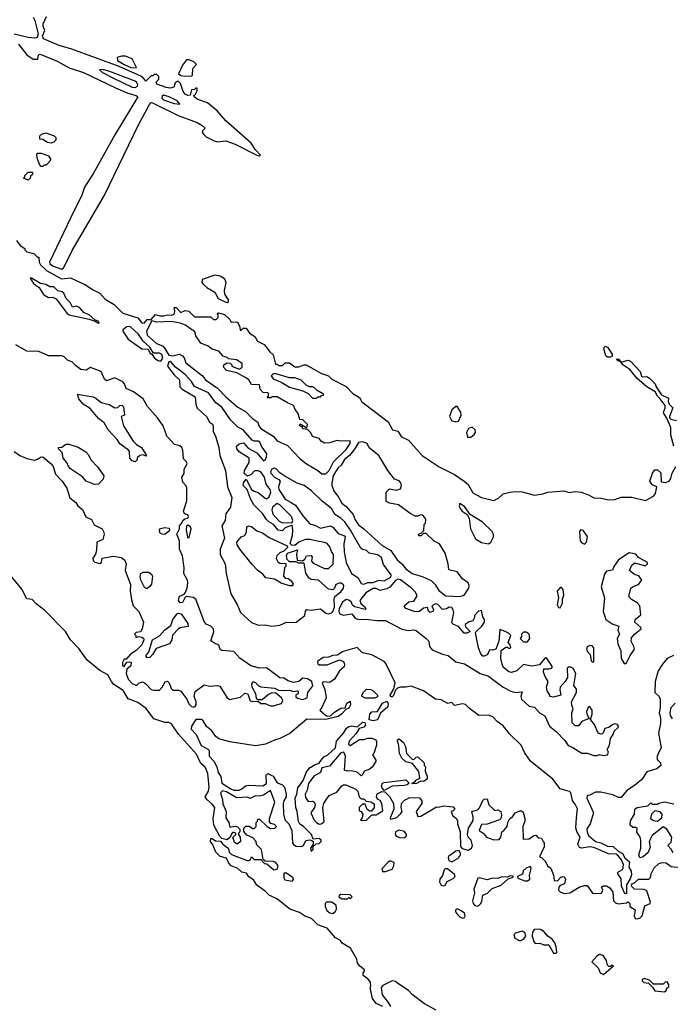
# Model space of a CAD drawing. Extents: x 2386897 to 2565480, y 579156 to 761880.
# Tile 122 of 191: x 2468833 to 2473654, y 688811 to 696085. Entities that reach past the tile are written whole.
import ezdxf

# ---------------------------------------------------------------- set-up
doc = ezdxf.new("R2010")
doc.units = 0

msp = doc.modelspace()

# ---------------------------------------------------------------- linework, layer by layer
at = {"layer": '0CON10XD'}
for points in [[(2468933, 696103), (2468945, 696080), (2468970.7, 695980.7), (2468962, 695955), (2468945, 695949.1), (2468895, 695953.1), (2468792.7, 695977.3)], [(2469145, 694242.8), (2469158.7, 694255), (2469220.3, 694379.7), (2469457.9, 694785), (2469710.5, 695309.5), (2469791.7, 695458.3), (2469805, 695472.5), (2469815, 695470), (2470002.4, 695377.6), (2470144.2, 695325), (2470181.9, 695305), (2470203.8, 695285), (2470183.3, 695265), (2470181.2, 695255), (2470189.5, 695239.5), (2470210.8, 695220.8), (2470269.4, 695189.4), (2470295, 695182), (2470355, 695191.1), (2470425, 695166.8), (2470585, 695084.2), (2470605, 695080), (2470612.5, 695085), (2470574.4, 695124.4), (2470542.1, 695172.1), (2470355, 695338.5), (2470292.2, 695412.2), (2470220.5, 695470.5), (2470150, 695495), (2470122.5, 695515), (2470120, 695525), (2470132.5, 695535), (2470145, 695560), (2470145, 695580), (2470135, 695580), (2470125, 695570), (2470101.7, 695568.3), (2470092.5, 695527.5), (2470075, 695524.5), (2470056.2, 695535), (2470040, 695555), (2470020, 695615), (2470005, 695630), (2469995, 695630), (2469982, 695618), (2469972.5, 695587.5), (2469945, 695578.8), (2469915, 695583.5), (2469845, 695610), (2469840, 695625), (2469860, 695645), (2469860, 695665), (2469845, 695680), (2469825, 695680), (2469818.3, 695671.7), (2469805, 695670), (2469765, 695632.5), (2469751.1, 695651.1), (2469727.5, 695667.5), (2469569, 695739), (2469218.5, 695868.5), (2469125.8, 695895), (2469009.2, 695945), (2469002, 695965), (2469017.5, 696005), (2469006, 696035), (2469006.9, 696055), (2469030, 696110)], [(2468823.5, 695905), (2468884.8, 695824.8), (2468933.3, 695793.3), (2468966.8, 695793.2), (2468972.5, 695825), (2468985, 695830), (2469109.6, 695779.6), (2469198.8, 695728.8), (2469305.5, 695695), (2469540.8, 695580.9), (2469632.1, 695542.1), (2469693.3, 695525), (2469706.7, 695515), (2469535.7, 695235), (2469379.2, 694950.8), (2469312.1, 694847.9), (2469288.5, 694781.5), (2469236.1, 694676.1), (2469052.9, 694295), (2469055, 694283.8), (2469075, 694266.1), (2469145, 694242.8)], [(2469681.2, 695728.8), (2469695, 695732.5), (2469665, 695797.5), (2469615, 695816.2), (2469583.9, 695816.1), (2469552.5, 695805), (2469555, 695783.8), (2469603.7, 695753.7), (2469655, 695733.3), (2469681.2, 695728.8)], [(2470055, 695667.5), (2470105, 695670), (2470110, 695675), (2470112.5, 695725), (2470140, 695755), (2470120, 695775), (2470085, 695790), (2470065, 695788.8), (2470035, 695748.8), (2470006.7, 695685), (2470023.3, 695673.3), (2470055, 695667.5)], [(2469685, 695583.9), (2469703.3, 695595), (2469705.9, 695605), (2469695, 695624.7), (2469685, 695630.2), (2469492, 695705), (2469445, 695717.3), (2469423.3, 695715), (2469444.3, 695695), (2469520, 695655), (2469665, 695585.8), (2469685, 695583.9)], [(2470015, 695462.5), (2469995.7, 695485), (2469938.1, 695515), (2469895, 695528.7), (2469885, 695520), (2469882.2, 695505), (2469895, 695492.9), (2469975, 695465.6), (2470015, 695462.5)], [(2469065, 695172.5), (2469038.3, 695178.3), (2469005, 695200), (2468981.7, 695201.7), (2468981.7, 695228.3), (2468995, 695240), (2469025, 695250), (2469088.3, 695228.3), (2469100, 695215), (2469100, 695195), (2469085, 695180), (2469065, 695172.5)], [(2469005, 695000), (2468991.7, 695001.7), (2468980, 695015), (2468962.5, 695065), (2468960, 695095), (2468965, 695100), (2468991.7, 695098.3), (2469045, 695080), (2469060, 695055), (2469058.3, 695041.7), (2469028.3, 695011.7), (2469015, 695010), (2469005, 695000)], [(2468895, 694900), (2468860, 694915), (2468870, 694925), (2468870, 694935), (2468895, 694960), (2468928.3, 694958.3), (2468928.3, 694941.7), (2468911.7, 694928.3), (2468910, 694915), (2468895, 694900)], [(2468808.8, 694455), (2468836.7, 694416.7), (2468870, 694395), (2468870, 694385), (2468885, 694370), (2468937, 694357), (2468965, 694330), (2468975, 694330), (2468977.8, 694295), (2468987.5, 694275), (2469032.1, 694232.1), (2469141.9, 694171.9), (2469208.4, 694178.4), (2469315, 694130), (2469375, 694089.2), (2469424.3, 694064.3), (2469465, 694021.2), (2469531.2, 693981.2), (2469595, 693916.2), (2469705, 693884), (2469735, 693846.7), (2469753.6, 693843.6), (2469775, 693870), (2469805, 693870), (2469835, 693906.7), (2469867, 693897), (2469895, 693896.7), (2469924.1, 693905.9), (2469955, 693903.3), (2469970.7, 693909.3), (2469977.5, 693915), (2469980, 693935), (2469975, 693960), (2469988.3, 693958.3), (2470023, 693923), (2470055, 693937.5), (2470081.7, 693931.7), (2470125, 693890), (2470245, 693890), (2470265, 693870), (2470285, 693870), (2470300, 693885), (2470300, 693905), (2470291.7, 693918.3), (2470305, 693920), (2470345, 693906.7), (2470385, 693870), (2470395, 693850), (2470435, 693852.5), (2470445, 693847.5), (2470460, 693815), (2470461.7, 693791.7), (2470468.3, 693791.7), (2470482.5, 693807.5), (2470505, 693807.5), (2470530.7, 693770.7), (2470570, 693745), (2470590.7, 693710.7), (2470640, 693685), (2470680.7, 693630.7), (2470705, 693610), (2470721.7, 693541.7), (2470735, 693540), (2470745, 693530), (2470775, 693530), (2470795, 693550), (2470825, 693550), (2470865, 693520), (2470895, 693520), (2470935, 693536.7), (2470950, 693535), (2471061.2, 693471.2), (2471115, 693453.3), (2471138.8, 693428.8), (2471243.8, 693375), (2471294.3, 693324.3), (2471343.3, 693295), (2471361.4, 693261.4), (2471460, 693185), (2471555, 693114.2), (2471585.8, 693055.8), (2471625, 693045.8), (2471654.1, 693004.1), (2471705, 692978.6), (2471806.9, 692866.9), (2471932.4, 692782.4), (2472043.8, 692725), (2472115, 692677.3), (2472145, 692651.9), (2472180.9, 692590.9), (2472245, 692555.8), (2472335.6, 692534.4), (2472370.6, 692549.4), (2472405, 692583.2), (2472452.5, 692595), (2472495, 692600.3), (2472545, 692596.5), (2472635, 692573.1), (2472697.9, 692582.1), (2472735, 692593.9), (2472852.5, 692605), (2472891.7, 692591.7), (2472935, 692600.9), (2472980, 692595), (2473035, 692575.3), (2473075, 692552.2), (2473125, 692551.8), (2473185, 692538.8), (2473228.9, 692541.1), (2473275, 692557.1), (2473355, 692558.6), (2473455, 692533.8), (2473514.3, 692565.7), (2473530, 692585), (2473540, 692635), (2473505, 692650), (2473487.5, 692675), (2473506.7, 692735), (2473525, 692760), (2473545, 692760), (2473567.7, 692737.7), (2473570.7, 692670.7), (2473605, 692666), (2473630, 692675), (2473643.8, 692695), (2473652.5, 692735), (2473678.8, 692785)], [(2469415, 693844.2), (2469420, 693845), (2469417.5, 693855), (2469388.8, 693868.8), (2469346.7, 693905), (2469308.8, 693918.8), (2469275, 693958.8), (2469251.7, 693968.3), (2469222.5, 693962.5), (2469206.7, 693995), (2469176.7, 694025), (2469160, 694065), (2469147.5, 694075), (2469115, 694082.5), (2469085, 694112.5), (2469055, 694112), (2469025, 694128.8), (2468985.9, 694135.9), (2468920, 694175), (2468910, 694175), (2468935, 694137.5), (2468976.1, 694106.1), (2469010, 694055), (2469045, 694034), (2469076, 694036), (2469102, 694022), (2469183.3, 693915), (2469197.5, 693905), (2469345, 693873.3), (2469389.3, 693859.3), (2469415, 693844.2)], [(2470365, 693996.2), (2470375, 694002.5), (2470375.7, 694015), (2470347.6, 694057.6), (2470345.6, 694085), (2470358.8, 694145), (2470348, 694168), (2470315, 694190), (2470275, 694198.8), (2470180, 694165), (2470178, 694145), (2470185.8, 694135), (2470215, 694106.7), (2470273.3, 694073.3), (2470299.2, 694025), (2470355, 693998.6), (2470365, 693996.2)], [(2469875, 693562.5), (2469890, 693585), (2469882, 693612), (2469865, 693621.2), (2469821.2, 693621.2), (2469795, 693666.7), (2469745, 693710), (2469711.2, 693761.2), (2469655, 693813.8), (2469645, 693818.6), (2469625, 693815.5), (2469595.7, 693795), (2469595.7, 693785), (2469635, 693724.2), (2469735, 693654.1), (2469782.3, 693652.3), (2469794.3, 693625), (2469811.7, 693611.7), (2469828.1, 693585), (2469855, 693566.9), (2469875, 693562.5)], [(2471065, 692729.4), (2471095, 692731.1), (2471119.2, 692755), (2471150.7, 692819.3), (2471245, 692911.2), (2471274, 692955), (2471273, 692973), (2471205, 692971.2), (2471175, 692976.2), (2471125, 692960), (2471085, 692957.5), (2471060.7, 692970.7), (2471045, 692992.5), (2470997, 693007), (2470983, 693033), (2470958.3, 693058.3), (2470925, 693062.5), (2470918.3, 693078.3), (2470900, 693085), (2470905, 693100), (2470955, 693070), (2470960, 693095), (2470925, 693130), (2470901.7, 693131.7), (2470890, 693175), (2470867.5, 693205), (2470856.4, 693236.4), (2470810, 693255), (2470735, 693300), (2470695, 693300), (2470687, 693293), (2470661.7, 693291.7), (2470670, 693305), (2470670, 693325), (2470665, 693330), (2470631.7, 693331.7), (2470610, 693355), (2470605, 693387.5), (2470545, 693390), (2470526, 693426), (2470508.3, 693438.3), (2470437, 693477), (2470360, 693495), (2470340, 693515), (2470337.5, 693525), (2470340, 693535), (2470365, 693550), (2470388.3, 693548.3), (2470400, 693535), (2470400, 693525), (2470455, 693502.5), (2470477.5, 693515), (2470476.4, 693546.4), (2470435, 693572.5), (2470375, 693580), (2470365, 693590), (2470335, 693600), (2470305, 693637.5), (2470255, 693652.5), (2470225, 693672.5), (2470170, 693695), (2470135, 693750), (2470130, 693775), (2470119.3, 693789.3), (2470103.9, 693793.9), (2470057.7, 693827.7), (2470017.5, 693842.5), (2469955, 693856.2), (2469845, 693850.8), (2469808.3, 693861.7), (2469770, 693785), (2469775.8, 693755.8), (2469843.1, 693693.1), (2469887.5, 693675), (2469905, 693657.5), (2469935, 693606.7), (2469965, 693601.2), (2470013.6, 693613.6), (2470035, 693603.3), (2470047.7, 693587.7), (2470060.3, 693550.3), (2470184.2, 693454.2), (2470206, 693425), (2470293.3, 693363.3), (2470357.4, 693297.4), (2470443.8, 693223.8), (2470501.3, 693191.3), (2470555, 693136), (2470591.7, 693111.7), (2470600, 693085), (2470615, 693066), (2470705, 693009.2), (2470735, 692973.1), (2470810.4, 692940.4), (2470905, 692840), (2470952.5, 692805), (2471035.3, 692755.3), (2471065, 692729.4)], [(2468792.5, 692895), (2468835, 692866.2), (2468885, 692843.3), (2468945, 692832.5), (2468965, 692837.5), (2468986.1, 692853.9), (2469005, 692856.7), (2469065, 692803.3), (2469080, 692785), (2469097.7, 692727.7), (2469146.7, 692675), (2469180, 692625), (2469203.9, 692553.9), (2469248.3, 692518.3), (2469263.6, 692493.6), (2469296.4, 692466.4), (2469322.3, 692412.3), (2469363, 692393), (2469383.6, 692353.6), (2469443, 692323), (2469452.5, 692305), (2469456.7, 692285), (2469446.7, 692245), (2469403.3, 692225), (2469400, 692165), (2469392.5, 692137.5), (2469373, 692107), (2469375, 692090), (2469388.3, 692078.3), (2469425, 692067.5), (2469436.7, 692075), (2469443, 692107), (2469525, 692123.3), (2469581.7, 692111.7), (2469606.1, 692096.1), (2469620, 692065), (2469611.2, 692015), (2469651.7, 691911.7), (2469650, 691865), (2469658.3, 691798.3), (2469670, 691755), (2469712.3, 691712.3), (2469746.7, 691635), (2469736.7, 691585), (2469726.1, 691563.9), (2469693, 691557), (2469680, 691545), (2469690, 691535), (2469691.7, 691521.7), (2469712.5, 691527.5), (2469735, 691522.5), (2469746.4, 691516.4), (2469750, 691505), (2469735, 691466.7), (2469693.3, 691425), (2469650.7, 691399.3), (2469618.3, 691361.7), (2469605, 691360), (2469593.6, 691336.4), (2469593, 691313), (2469605, 691307.5), (2469625, 691340), (2469645, 691342.5), (2469656.2, 691336.2), (2469655, 691312.5), (2469623.8, 691286.2), (2469619.2, 691255), (2469633.1, 691213.1), (2469665, 691181.2), (2469695, 691167.5), (2469715, 691187.5), (2469743, 691193), (2469765, 691180), (2469805, 691138), (2469825, 691131.2), (2469865, 691132.5), (2469886.1, 691153.9), (2469907, 691193), (2469925, 691197.5), (2469937, 691187), (2469952.5, 691145), (2469965, 691132.5), (2470005, 691132.5), (2470022.5, 691125), (2470067.5, 691065), (2470081.7, 691031.7), (2470101.7, 691011.7), (2470115, 691007.5), (2470128.8, 691011.2), (2470137.5, 691025), (2470137.5, 691045), (2470122.5, 691085), (2470128.3, 691121.7), (2470195, 691172.5), (2470235, 691162.5), (2470295, 691166.2), (2470310.7, 691160.7), (2470366.4, 691076.4), (2470383.6, 691063.6), (2470465, 691080), (2470495, 691110), (2470517.5, 691105), (2470535, 691053.3), (2470555, 691047.5), (2470595, 691050), (2470613, 691033), (2470645, 691032.5), (2470685, 691016.7), (2470705, 691016.2), (2470765.9, 691034.1), (2470777.5, 691055), (2470767.5, 691075), (2470725, 691110), (2470695, 691112.5), (2470670.7, 691099.3), (2470625, 691060), (2470591.7, 691061.7), (2470583, 691073), (2470577.5, 691105), (2470550, 691155), (2470546.7, 691175), (2470554.2, 691195.8), (2470575, 691188.8), (2470595, 691166.7), (2470615, 691156.7), (2470715, 691146.7), (2470745, 691132.5), (2470785, 691128.8), (2470825, 691133.3), (2470855, 691122.5), (2470885, 691127.5), (2470890, 691125), (2470890, 691105), (2470871.7, 691098.3), (2470871.7, 691081.7), (2470885, 691072.5), (2470925, 691062.5), (2470957.5, 691075), (2470962.5, 691115), (2470997.5, 691165), (2470990, 691195), (2470960, 691215), (2470925, 691220), (2470893.9, 691196.1), (2470855, 691188.8), (2470815, 691202), (2470785, 691221.2), (2470755, 691223.3), (2470655, 691296.2), (2470605, 691295.5), (2470540.9, 691310.9), (2470458.3, 691368.3), (2470415, 691417.3), (2470325, 691424), (2470315, 691433.8), (2470304.4, 691465), (2470267, 691483), (2470245.7, 691495.7), (2470268.1, 691561.9), (2470264, 691585), (2470245, 691604.1), (2470210.8, 691620.8), (2470195, 691638.6), (2470135, 691804.6), (2470115, 691815.8), (2470065.6, 691824.4), (2470055, 691820), (2470035, 691778.6), (2470017.6, 691777.6), (2470005.6, 691795), (2470014, 691826), (2470048.6, 691841.4), (2470055, 691850), (2470069.5, 691885), (2470075.5, 691925), (2470071.4, 691945), (2470045.8, 691995), (2470047.1, 692035), (2470035.6, 692125), (2470014.2, 692175), (2470013.3, 692235), (2469993.3, 692285), (2470012.5, 692325), (2470013, 692347), (2470030, 692365), (2470037.5, 692385), (2470053, 692397), (2470075, 692402.5), (2470080, 692415), (2470075, 692426.7), (2470050, 692435), (2470042.5, 692455), (2470068.3, 692531.7), (2470066.7, 692626.7), (2470060, 692645), (2470038.3, 692668.3), (2470030, 692705), (2470047, 692733), (2470047.5, 692765), (2470071.2, 692805), (2470065, 692820), (2470042.1, 692842.1), (2470039.2, 692905), (2470029.5, 692925), (2470016, 692936), (2469975.9, 692945.9), (2469919.5, 693009.5), (2469893.3, 693085), (2469851.2, 693145), (2469778, 693228), (2469745.4, 693285), (2469674.5, 693335), (2469619.7, 693359.7), (2469608.1, 693395), (2469595, 693409.6), (2469535, 693438.6), (2469475, 693417.9), (2469460.3, 693430.3), (2469435, 693487.1), (2469355, 693515.6), (2469325, 693496.7), (2469285, 693500), (2469245, 693530.6), (2469224.3, 693555), (2469185, 693568.9), (2469161.2, 693595), (2469145, 693603.1), (2469045, 693601.9), (2468974.2, 693634.2), (2468885, 693637.1), (2468805, 693683)], [(2473175, 693591.2), (2473161.7, 693601.7), (2473146.7, 693655), (2473155, 693672.5), (2473175.9, 693665.9), (2473210, 693615), (2473210, 693600), (2473195, 693593.3), (2473175, 693591.2)], [(2470695, 691605.5), (2470755, 691612.5), (2470798.3, 691631.7), (2470875, 691634), (2470940, 691685), (2470943.3, 691716.7), (2470955, 691727.5), (2470985, 691722.5), (2471055, 691732.5), (2471095, 691700), (2471115, 691695.6), (2471135, 691702.9), (2471146, 691714), (2471158.2, 691745), (2471155.5, 691805), (2471160.8, 691825), (2471205, 691858.8), (2471223.8, 691885), (2471227.5, 691905), (2471223, 691913), (2471211.7, 691921.7), (2471195, 691922.5), (2471167, 691913), (2471157.5, 691885), (2471145, 691872.5), (2471115, 691877.5), (2471040, 691945), (2470985, 691950), (2470970, 691960), (2470947.7, 691997.7), (2470935, 692070), (2470895, 692070), (2470875, 692080), (2470825, 692080), (2470807.5, 692097.5), (2470803.3, 692126.7), (2470810, 692145), (2470885, 692170), (2470877.5, 692135), (2470881.7, 692091.7), (2470921.7, 692088.3), (2470939.3, 692100.7), (2470952.5, 692125), (2470985, 692126), (2470993.3, 692115), (2470989.2, 692085), (2471000.2, 692070.2), (2471085, 692030), (2471115, 692030), (2471147.3, 692062.7), (2471151.2, 692135), (2471136.1, 692156.1), (2471125, 692190), (2471103.8, 692215), (2471084.3, 692224.3), (2471031.7, 692231.7), (2470975, 692244.4), (2470945, 692244.3), (2470894.1, 692225.9), (2470865, 692200), (2470843, 692203), (2470830, 692215), (2470848, 692275), (2470851.2, 692315), (2470845, 692350), (2470795, 692332.5), (2470771.7, 692308.3), (2470743, 692313), (2470707.5, 692355), (2470672.5, 692375), (2470655, 692392.5), (2470627.7, 692437.7), (2470562.1, 692502.1), (2470538, 692545), (2470514.2, 692614.2), (2470483.8, 692645), (2470486.7, 692665), (2470505, 692690), (2470546, 692615), (2470565, 692602), (2470593.6, 692593.6), (2470645, 692550), (2470655, 692546.7), (2470675, 692561.2), (2470688.1, 692595), (2470684.2, 692615), (2470654, 692655), (2470642, 692705), (2470615, 692744.2), (2470595, 692751.9), (2470568.3, 692751.7), (2470543.6, 692726.4), (2470515, 692712.5), (2470492.3, 692732.3), (2470494, 692755), (2470528.8, 692815), (2470527.1, 692845), (2470453.9, 692893.9), (2470438, 692915), (2470433.3, 692935), (2470455, 692952), (2470485, 692958.8), (2470520.3, 692920.3), (2470584.3, 692884.3), (2470635, 692827.5), (2470645, 692832.5), (2470656.7, 692855), (2470659.3, 692879.3), (2470620, 692935), (2470607.5, 692965), (2470595, 692972.5), (2470565, 692972), (2470550, 692980), (2470483.8, 693055), (2470445.5, 693075.5), (2470389.4, 693129.4), (2470325, 693222), (2470281.2, 693255), (2470227.6, 693327.6), (2470125, 693376.7), (2470102.3, 693412.3), (2470054.5, 693464.5), (2469985, 693518), (2469955, 693553.8), (2469945, 693560), (2469935, 693556.7), (2469925.8, 693525), (2469975, 693461.1), (2470014.6, 693425), (2470015, 693372.2), (2470032.5, 693355), (2470128.2, 693298.2), (2470134.8, 693245), (2470145, 693216.5), (2470212.2, 693155), (2470235, 693113.2), (2470257.2, 693097.2), (2470262.4, 693085), (2470260.9, 693045), (2470282.4, 693002.4), (2470303.5, 692925), (2470311.5, 692865), (2470353, 692755), (2470366.9, 692635), (2470400.3, 692555), (2470390.8, 692485), (2470356.6, 692435), (2470351.2, 692385), (2470325.2, 692345), (2470346.5, 692255), (2470315, 692172.9), (2470313.5, 692135), (2470350.8, 692065), (2470358.2, 691995), (2470392.4, 691845), (2470439.2, 691765), (2470465, 691705.5), (2470545, 691632.8), (2470597.8, 691612.2), (2470645, 691614.5), (2470695, 691605.5)], [(2473664.4, 692935), (2473643.8, 693016.2), (2473643, 693073), (2473612.5, 693142.5), (2473590, 693175), (2473587.5, 693185), (2473601.2, 693215), (2473600, 693235), (2473564.2, 693284.2), (2473544.2, 693304.2), (2473527.3, 693337.3), (2473464.2, 693374.2), (2473395, 693433.8), (2473340, 693500), (2473287.5, 693535), (2473270, 693560), (2473255, 693563.3), (2473242.5, 693575), (2473245, 693580), (2473255, 693577.5), (2473270, 693560), (2473285, 693557.5), (2473325, 693570), (2473345, 693563.3), (2473416.1, 693486.1), (2473425, 693452.5), (2473435, 693446.7), (2473465, 693450), (2473485, 693436.7), (2473527.5, 693395), (2473533.9, 693373.9), (2473574, 693314), (2473625, 693290), (2473622.5, 693265), (2473630, 693245), (2473657.5, 693217.5), (2473632.5, 693155), (2473633.3, 693143.3), (2473643.6, 693133.6), (2473685, 693123.3)], [(2471025, 693290), (2471035, 693300), (2471055, 693300), (2471061.7, 693308.3), (2471078.3, 693311.7), (2471078.3, 693318.3), (2471030, 693345), (2471010, 693365), (2470995, 693372.5), (2470973, 693373), (2470950, 693385), (2470911.7, 693421.7), (2470865, 693440), (2470825, 693440), (2470725, 693470), (2470705, 693470), (2470690, 693455), (2470705, 693432.5), (2470765, 693407.5), (2470825, 693370), (2470925, 693342.5), (2470963, 693323), (2470995, 693290), (2471025, 693290)], [(2469685, 692820), (2469665, 692827.5), (2469647.5, 692845), (2469643.3, 692895), (2469636.7, 692905), (2469573.1, 692953.1), (2469552, 692985), (2469485.6, 693055.6), (2469457.6, 693107.6), (2469415, 693138), (2469352.9, 693212.9), (2469300.8, 693245), (2469268.8, 693285), (2469260, 693320), (2469375, 693298), (2469395, 693289.2), (2469435, 693256.9), (2469495, 693242.5), (2469535, 693217.5), (2469558.8, 693221.2), (2469575, 693237.5), (2469590, 693235), (2469600, 693225), (2469606.4, 693163.6), (2469582.5, 693155), (2469600, 693085), (2469670.9, 692970.9), (2469695, 692946), (2469733.3, 692925), (2469770, 692865), (2469765, 692860), (2469745, 692870), (2469720, 692865), (2469701.7, 692848.3), (2469700, 692835), (2469685, 692820)], [(2472055, 693114), (2472075, 693120), (2472094, 693165), (2472091.2, 693185), (2472065, 693226.7), (2472055, 693226.7), (2472025, 693202.5), (2472008, 693155), (2472023.3, 693125), (2472055, 693114)], [(2472165, 693001.1), (2472190.1, 693019.9), (2472198.9, 693035), (2472196.5, 693055), (2472175, 693074.6), (2472149.2, 693065), (2472133.1, 693035), (2472141.5, 693001.5), (2472165, 693001.1)], [(2469385, 692652), (2469325, 692676.7), (2469297.3, 692707.3), (2469208.3, 692768.3), (2469193.9, 692783.9), (2469180, 692815), (2469153.3, 692845), (2469147, 692887), (2469120, 692915), (2469120, 692925), (2469145, 692927.5), (2469175, 692950), (2469195, 692950), (2469265, 692926.7), (2469321.7, 692891.7), (2469340.5, 692870.5), (2469358.8, 692835), (2469409.1, 692779.1), (2469454, 692715), (2469448.8, 692691.2), (2469415, 692653.8), (2469385, 692652)], [(2472085, 691823.8), (2472115, 691833.8), (2472150, 691885), (2472153.3, 691905), (2472146.1, 691926.1), (2472105, 691953.8), (2472065, 692006.7), (2472001.7, 692021.7), (2471997.5, 692065), (2471976.7, 692145), (2471935, 692212.5), (2471893.9, 692233.9), (2471835, 692290), (2471815, 692290), (2471798.3, 692271.7), (2471781.7, 692271.7), (2471780, 692285), (2471798.3, 692291.7), (2471818.3, 692311.7), (2471820, 692355), (2471830, 692365), (2471832.5, 692395), (2471810, 692425), (2471795, 692427.5), (2471775, 692417.5), (2471755, 692417.5), (2471716.4, 692436.4), (2471630.7, 692500.7), (2471563.9, 692513.9), (2471540, 692525), (2471540, 692595), (2471565, 692620), (2471615, 692610), (2471645, 692620), (2471652.5, 692645), (2471647.5, 692665), (2471635, 692677.5), (2471600.7, 692690.7), (2471552.5, 692755), (2471486.7, 692865), (2471413.4, 692923.4), (2471400, 692955), (2471365, 692968), (2471335, 692961.2), (2471306.5, 692913.5), (2471268, 692865), (2471232.6, 692837.4), (2471207.1, 692795), (2471184.5, 692775.5), (2471165, 692744.2), (2471148.5, 692715), (2471137.8, 692665), (2471138.6, 692645), (2471152.9, 692605), (2471188.7, 692558.7), (2471213.2, 692513.2), (2471245, 692488.8), (2471295, 692428.8), (2471310.5, 692390.5), (2471335, 692352.5), (2471376.2, 692325), (2471510.7, 692200.7), (2471575, 692163.3), (2471620, 692095), (2471655.8, 692065), (2471685, 692028), (2471731.2, 691995), (2471805, 691972.9), (2471873.2, 691943.2), (2471902.4, 691912.4), (2471929.1, 691869.1), (2471979.8, 691829.8), (2472085, 691823.8)], [(2471375, 691914.3), (2471405, 691928), (2471445, 691928), (2471485, 691943.8), (2471525, 691938.8), (2471573.6, 691966.4), (2471576.2, 691985), (2471520, 692060), (2471505, 692113.3), (2471475, 692132.5), (2471415, 692143.3), (2471395, 692163.8), (2471365, 692172), (2471352.4, 692182.4), (2471277.1, 692315), (2471234, 692375), (2471205, 692402.9), (2471160.6, 692430.6), (2471135.3, 692475.3), (2471067.9, 692527.9), (2470987.5, 692605), (2470933.8, 692645), (2470881.8, 692661.8), (2470792.5, 692712.5), (2470755, 692737.5), (2470725, 692769.4), (2470715, 692773.1), (2470694.4, 692765), (2470685.7, 692745), (2470689.2, 692735), (2470715, 692706.2), (2470747.3, 692687.3), (2470756.2, 692675), (2470744.4, 692635), (2470746.7, 692615), (2470794, 692544), (2470838.5, 692518.5), (2470870, 692500), (2470925, 692420), (2470975, 692360), (2471018.8, 692348.8), (2471055, 692330), (2471127, 692347), (2471145.5, 692335.5), (2471185, 692290), (2471233, 692273), (2471237.5, 692265), (2471227.8, 692212.2), (2471229.1, 692155), (2471244.3, 692075), (2471284.3, 691995), (2471330, 691965), (2471355, 691920), (2471375, 691914.3)], [(2470775, 692368), (2470845, 692370), (2470851.2, 692385), (2470840, 692415), (2470755, 692501.4), (2470735, 692510), (2470700, 692485), (2470696, 692465), (2470702.3, 692432.3), (2470749.7, 692379.7), (2470775, 692368)], [(2472295, 692213.8), (2472313.3, 692225), (2472333.3, 692265), (2472332.5, 692285), (2472323.6, 692303.6), (2472248.8, 692375), (2472160.7, 692430.7), (2472119.5, 692489.5), (2472085, 692510), (2472080, 692495), (2472086.7, 692475), (2472102.5, 692455), (2472139.3, 692429.3), (2472153.3, 692403.3), (2472162.5, 692325), (2472199.7, 692249.7), (2472245, 692222), (2472295, 692213.8)], [(2470075, 692257.5), (2470085, 692260), (2470099.5, 692325), (2470095, 692338.8), (2470075, 692350), (2470066.2, 692343.8), (2470062, 692315), (2470072.3, 692262.3), (2470075, 692257.5)], [(2469905, 692282), (2469886.1, 692283.9), (2469868.8, 692295), (2469865, 692317.5), (2469874.1, 692325.9), (2469903.9, 692333.9), (2469938, 692328), (2469940, 692315), (2469933.3, 692305), (2469905, 692282)], [(2470845, 691903.3), (2470825, 691903.3), (2470765, 691923.3), (2470715, 691952.5), (2470651.7, 691961.7), (2470629.7, 691989.7), (2470589.7, 692019.7), (2470550.7, 692060.7), (2470459.2, 692175), (2470440, 692205), (2470437.5, 692225), (2470470, 692265), (2470496.2, 692273.8), (2470507.1, 692302.9), (2470510, 692340), (2470525, 692346), (2470545, 692341.2), (2470585, 692308.8), (2470627.5, 692295), (2470675, 692258.8), (2470808.3, 692198.3), (2470810, 692185), (2470785, 692160), (2470753.6, 692146.4), (2470732.5, 692125), (2470727.5, 692105), (2470740.7, 692080.7), (2470755, 692070), (2470798.3, 692068.3), (2470800, 692045), (2470790, 692035), (2470782.5, 691975), (2470795, 691960), (2470817, 691957), (2470839.3, 691939.3), (2470852.5, 691915), (2470845, 691903.3)], [(2473005, 692210), (2473020, 692225), (2473026.4, 692266.4), (2472995, 692312.5), (2472975, 692317.5), (2472967.5, 692305), (2472973.3, 692235), (2472985, 692220), (2473005, 692210)], [(2469016.7, 691723.3), (2468955, 691768.8), (2468925, 691801.2), (2468885, 691807.5), (2468848.5, 691878.5), (2468613.1, 692165)], [(2473305, 691327.5), (2473315, 691332.9), (2473341.9, 691388.1), (2473373.5, 691435), (2473370, 691455), (2473349.5, 691495), (2473351.3, 691518.7), (2473373.4, 691546.6), (2473423.8, 691585), (2473420, 691595), (2473377.5, 691635), (2473380, 691655), (2473421.7, 691688.3), (2473413.3, 691755), (2473395, 691776.7), (2473351.2, 691801.2), (2473332.5, 691825), (2473346.2, 691885), (2473365, 691898.8), (2473405, 691912.5), (2473427.5, 691945), (2473405.8, 691975.8), (2473375, 691986.7), (2473337.5, 692015), (2473353.8, 692055), (2473375, 692073.3), (2473455, 692050), (2473470, 692065), (2473470, 692075), (2473405, 692113.3), (2473385, 692136.7), (2473335, 692146), (2473256.2, 692095), (2473222, 692045), (2473211.7, 692018.3), (2473168.3, 692011.7), (2473151.7, 691988.3), (2473129.2, 691895), (2473152.5, 691815), (2473143.9, 691713.9), (2473162.5, 691655), (2473215, 691618.8), (2473257.5, 691605), (2473250, 691575), (2473263.3, 691545), (2473246, 691515), (2473250.6, 691475), (2473272.8, 691422.8), (2473275.6, 691365), (2473295, 691333.8), (2473305, 691327.5)], [(2469775, 691883.3), (2469763.9, 691883.9), (2469752.5, 691895), (2469727.5, 691945), (2469722.5, 691975), (2469727.5, 691995), (2469745, 692003.3), (2469785, 692003.3), (2469805, 691992.5), (2469813.3, 691975), (2469806.2, 691915), (2469795, 691897.5), (2469775, 691883.3)], [(2473075, 690648.6), (2473099.4, 690650.6), (2473115, 690656.2), (2473145, 690649.2), (2473175, 690654), (2473183, 690673), (2473172.5, 690695), (2473190, 690725), (2473196.7, 690775), (2473216.1, 690803.9), (2473225, 690830), (2473255, 690860), (2473250, 690875), (2473235, 690882.5), (2473215, 690877.5), (2473183.6, 690856.4), (2473155, 690850), (2473145, 690820), (2473135, 690810), (2473125, 690806.7), (2473105, 690813.3), (2473078.3, 690878.3), (2473050, 690915), (2473062.5, 690955), (2473062.5, 690985), (2473045, 691010), (2473035, 691010), (2473020, 690975), (2473022.5, 690955), (2473038.3, 690921.7), (2472985, 690900), (2472961.7, 690868.3), (2472935, 690867.5), (2472915, 690890), (2472912.5, 690965), (2472920, 690995), (2472910.7, 691020.7), (2472910, 691045), (2472946.7, 691115), (2472945, 691140), (2472927, 691167), (2472940, 691255), (2472921.7, 691291.7), (2472905, 691303.3), (2472885, 691302.5), (2472877.5, 691295), (2472880, 691225), (2472863.3, 691195), (2472826.2, 691155), (2472823.3, 691135), (2472830, 691095), (2472775, 691080), (2472750, 691085), (2472750, 691095), (2472728.3, 691128.3), (2472723.3, 691155), (2472737.5, 691195), (2472713.3, 691233.3), (2472702.5, 691265), (2472705, 691290), (2472745, 691290), (2472760, 691295), (2472767.5, 691305), (2472725, 691370), (2472711.7, 691368.3), (2472671.7, 691318.3), (2472615, 691310), (2472555, 691322.5), (2472505.9, 691274.1), (2472465, 691263.8), (2472445, 691266.7), (2472405, 691302.5), (2472396.7, 691325), (2472386.7, 691365), (2472390, 691425), (2472425, 691450), (2472435, 691450), (2472445, 691440), (2472460, 691445), (2472457, 691467), (2472440, 691485), (2472460, 691535), (2472443, 691553), (2472420, 691565), (2472380, 691580), (2472373.3, 691495), (2472350, 691435), (2472325, 691427.5), (2472305, 691430), (2472286.4, 691393.6), (2472265, 691382.5), (2472255, 691383.3), (2472240.3, 691400.3), (2472222.5, 691445), (2472200, 691555), (2472203.6, 691566.4), (2472247.5, 691605), (2472267.5, 691635), (2472267.5, 691655), (2472253, 691673), (2472245, 691720), (2472222.5, 691715), (2472192.5, 691685), (2472191.7, 691668.3), (2472180, 691645), (2472153, 691637), (2472123.6, 691616.4), (2472125, 691600), (2472160, 691565), (2472135, 691552.5), (2472115, 691552.5), (2472075, 691602.5), (2472036.4, 691616.4), (2472025, 691630), (2472038.8, 691705), (2472035.8, 691725.8), (2472025, 691743.3), (2472005, 691746.2), (2471985, 691733.3), (2471955, 691727.5), (2471922.5, 691765), (2471905, 691770), (2471877.5, 691755), (2471888.8, 691725), (2471886.7, 691715), (2471865, 691706.2), (2471853.3, 691715), (2471845, 691742.5), (2471815, 691738.8), (2471785, 691712.5), (2471755, 691710), (2471686.4, 691736.4), (2471673.3, 691755), (2471706.4, 691783.6), (2471745, 691790), (2471766.2, 691825), (2471766.2, 691835), (2471756.7, 691855), (2471727.5, 691885), (2471645, 691947.5), (2471625, 691952), (2471608.8, 691941.2), (2471567.4, 691892.6), (2471545, 691880.8), (2471495, 691867.5), (2471465, 691884), (2471445, 691884.3), (2471389.9, 691850.1), (2471345.5, 691795), (2471353, 691773), (2471383.8, 691745), (2471388.8, 691735), (2471385, 691727.5), (2471307.6, 691747.6), (2471291.3, 691761.3), (2471282, 691785), (2471265, 691797.8), (2471245, 691801.9), (2471217.8, 691782.2), (2471193.3, 691735), (2471190.5, 691715), (2471196.2, 691696.2), (2471225, 691686.8), (2471287.1, 691697.1), (2471312, 691665), (2471335, 691654.8), (2471387.7, 691657.7), (2471474.3, 691645.7), (2471535, 691646.7), (2471655, 691581.9), (2471705, 691574.1), (2471745, 691578.5), (2471762.5, 691572.5), (2471834.4, 691514.4), (2471854, 691495), (2471860.9, 691455), (2471880.5, 691430.5), (2471955, 691398.7), (2471998.3, 691388.3), (2472055, 691340.5), (2472117.4, 691327.4), (2472235, 691255.7), (2472296.1, 691236.1), (2472405.4, 691155), (2472461.5, 691125), (2472495, 691114.2), (2472545, 691120), (2472534.2, 691085.8), (2472538.4, 691065), (2472595, 691012.9), (2472635, 691006.9), (2472673.3, 690965), (2472712.3, 690942.3), (2472745.6, 690865), (2472795, 690825.7), (2472860.3, 690760.2), (2472883.7, 690723.7), (2472919.6, 690709.6), (2472985, 690665.5), (2473025.6, 690665.6), (2473075, 690648.6)], [(2472825, 691740), (2472842.5, 691775), (2472842.5, 691805), (2472851.2, 691835), (2472846.4, 691876.4), (2472835, 691890), (2472825, 691890), (2472803, 691863), (2472812.5, 691815), (2472803.6, 691763.6), (2472813.6, 691743.6), (2472825, 691740)], [(2471516.1, 688796.1), (2471467, 688817), (2471440, 688855), (2471422.5, 688935), (2471427.5, 688945), (2471423.8, 688975), (2471405, 689000), (2471370, 689025), (2471370, 689045), (2471380, 689055), (2471380, 689065), (2471345, 689092.5), (2471327.5, 689115), (2471322.5, 689145), (2471277.5, 689225), (2471215, 689262.5), (2471203, 689283), (2471165, 689303.3), (2471105, 689374.2), (2471035, 689397.5), (2470991.7, 689441.7), (2470975, 689449.2), (2470945, 689460.8), (2470900.3, 689490.3), (2470827.5, 689515), (2470738.3, 689588.3), (2470675, 689616.7), (2470646.8, 689646.8), (2470585, 689692), (2470561.2, 689731.2), (2470525, 689754.3), (2470509.1, 689779.1), (2470475, 689788.6), (2470444.2, 689814.2), (2470396.2, 689835), (2470378, 689855), (2470360, 689890), (2470315, 689904.2), (2470281.2, 689935), (2470260.7, 689990.7), (2470243.3, 690015), (2470243.8, 690036.2), (2470255, 690037.5), (2470278.3, 690018.3), (2470316.7, 690016.7), (2470334, 689994), (2470372.5, 689965), (2470382.5, 689932.5), (2470398.3, 689918.3), (2470513.9, 689873.9), (2470526.7, 689873.3), (2470538.3, 689881.7), (2470545, 689900), (2470565, 689880), (2470615, 689880), (2470641.7, 689851.7), (2470658.3, 689848.3), (2470710, 689805), (2470735, 689810), (2470742.5, 689835), (2470725, 689860), (2470705, 689867.5), (2470645, 689870), (2470631.7, 689881.7), (2470620, 689955), (2470581.7, 689991.7), (2470580, 690015), (2470555, 690040), (2470510.7, 690060.7), (2470488.3, 690088.3), (2470488.3, 690111.7), (2470503, 690127), (2470527, 690127), (2470555, 690110), (2470565, 690110), (2470580, 690125), (2470580, 690155), (2470590, 690165), (2470591.7, 690178.3), (2470605, 690180), (2470660, 690125), (2470685, 690110), (2470717, 690113), (2470730, 690125), (2470715, 690140), (2470688.3, 690148.3), (2470678.3, 690158.3), (2470677.5, 690185), (2470717.5, 690305), (2470685, 690390), (2470635, 690356.7), (2470605, 690350), (2470575, 690352.5), (2470535, 690332.5), (2470515, 690342.5), (2470435, 690337.5), (2470361.2, 690381.2), (2470331.2, 690388.8), (2470318, 690375), (2470317.5, 690365), (2470331.2, 690325), (2470332.7, 690292.7), (2470358.8, 690235), (2470355, 690190), (2470377.5, 690155), (2470385, 690120), (2470425, 690127.5), (2470442.5, 690122.5), (2470460, 690105), (2470460, 690085), (2470450, 690075), (2470450, 690065), (2470462.5, 690045), (2470463.3, 690015), (2470445, 689996.7), (2470435, 689996.7), (2470419.5, 690009.5), (2470407, 690043), (2470430, 690065), (2470430, 690075), (2470415, 690080), (2470405, 690080), (2470386.4, 690043.6), (2470365, 690027.5), (2470326.7, 690036.7), (2470310.8, 690050.8), (2470266.2, 690135), (2470262.5, 690185), (2470274, 690265), (2470258.3, 690288.3), (2470214.3, 690324.3), (2470203.3, 690345), (2470227.5, 690385), (2470232.5, 690415), (2470222.7, 690517.3), (2470202.7, 690562.7), (2470171.3, 690591.3), (2470138.5, 690658.5), (2470005, 690808), (2469954.2, 690884.2), (2469935, 690894.2), (2469905, 690894.4), (2469825, 690921.1), (2469767.8, 690997.7), (2469705, 691041.2), (2469635, 691067.1), (2469598.5, 691128.5), (2469529.2, 691175), (2469510.6, 691195), (2469484.5, 691244.5), (2469425, 691277.5), (2469332.5, 691355), (2469268.9, 691438.9), (2469209.2, 691505), (2469172.2, 691565), (2469016.7, 691723.3)], [(2469775, 691371.4), (2469764, 691385), (2469785.8, 691415), (2469813.8, 691505), (2469865.3, 691534.7), (2469905, 691577.1), (2469949.6, 691610.4), (2469964.2, 691655), (2469995, 691696.2), (2470005, 691701.2), (2470025, 691696.2), (2470076.2, 691625), (2470078, 691602), (2470017.3, 691592.7), (2470005.5, 691584.5), (2469962.5, 691537.5), (2469956.2, 691505), (2469938.8, 691475), (2469840.2, 691439.8), (2469814.2, 691395), (2469795, 691374.4), (2469775, 691371.4)], [(2472585, 691490), (2472600, 691515), (2472597, 691547), (2472575, 691560), (2472555, 691560), (2472540, 691545), (2472540, 691525), (2472530, 691515), (2472555, 691490), (2472585, 691490)], [(2473661.7, 691388.3), (2473614.8, 691365.2), (2473580, 691325), (2473550.3, 691275), (2473526, 691196), (2473524.7, 691115), (2473555.3, 691085.3), (2473563.4, 691065), (2473564.8, 691005), (2473555.9, 690965), (2473566.9, 690926.9), (2473566.1, 690885), (2473551.2, 690815), (2473571.2, 690705), (2473548.2, 690665), (2473540.3, 690635), (2473545, 690617.5), (2473567.1, 690595), (2473568.1, 690575), (2473539.7, 690550.3), (2473465, 690528.7), (2473429, 690471), (2473375, 690426.9), (2473318.7, 690391.3), (2473275, 690338.9), (2473255, 690339.5), (2473215, 690358.2), (2473125, 690379.4), (2473085, 690379.4), (2473045, 690357.3), (2473023.8, 690355), (2473022.5, 690335), (2473049.5, 690275), (2473070.8, 690225), (2473047.5, 690145), (2473023.2, 690106.8), (2473023.6, 690085), (2473035, 690058), (2473085, 690014.3), (2473125, 690003.5), (2473175, 689978.5), (2473217.1, 689977.1), (2473252.4, 689942.4), (2473286.4, 689926.4), (2473303.4, 689893.4), (2473336.7, 689865), (2473333.1, 689825), (2473350, 689795), (2473351.9, 689768.1), (2473342.5, 689737.5), (2473315.8, 689694.2), (2473315, 689630), (2473305, 689627.5), (2473300, 689635), (2473279.4, 689685), (2473275, 689737.5), (2473250, 689775), (2473251.7, 689788.3), (2473285, 689806.7), (2473291.2, 689818.8), (2473291.9, 689845), (2473278.2, 689878.2), (2473256.9, 689906.9), (2473239.5, 689919.5), (2473182.7, 689922.7), (2473075, 689969.2), (2473044.6, 689975.4), (2472984, 689964), (2472969.1, 689969.1), (2472955.7, 689995), (2472972.5, 690045), (2472947.8, 690087.8), (2472940.9, 690115), (2472945, 690190), (2472952.5, 690255), (2472939.4, 690285), (2472916, 690316), (2472904.7, 690374.7), (2472895, 690382.9), (2472825, 690403.5), (2472770.9, 690475), (2472607.3, 690607.3), (2472561.3, 690671.3), (2472537.3, 690725), (2472450.4, 690810.4), (2472405, 690868.6), (2472360.9, 690900.9), (2472327.6, 690935), (2472295, 690948.3), (2472225.3, 690945.3), (2472155, 690996.5), (2472125, 691027.3), (2472105, 691030), (2472045, 691018.6), (2472025, 691042), (2471995, 691034.3), (2471945, 691060), (2471905, 691066.2), (2471815, 691128.1), (2471725, 691160.8), (2471684.1, 691154.1), (2471645, 691153.8), (2471624.1, 691145.9), (2471608.3, 691131.7), (2471595, 691092.5), (2471585, 691083.3), (2471573.5, 691083.5), (2471568.9, 691095), (2471597.2, 691142.8), (2471605.9, 691185.9), (2471538.7, 691328.7), (2471524, 691345), (2471435, 691392.9), (2471365, 691406.9), (2471325, 691447.4), (2471222.8, 691417.2), (2471178.6, 691391.4), (2471145, 691387.9), (2471113.7, 691376.3), (2471075, 691373.8), (2471033.2, 691345), (2471035, 691327.5), (2471045, 691318.1), (2471105, 691319.2), (2471195, 691355.7), (2471224.2, 691345), (2471233.3, 691325), (2471228.6, 691305), (2471195, 691274), (2471157.3, 691212.7), (2471125, 691190), (2471075, 691192.5), (2471067.5, 691185), (2471086.4, 691136.4), (2471096, 691075), (2471065.9, 691004.1), (2471050, 690985), (2471089.5, 690949.5), (2471105, 690940), (2471128.3, 690941.7), (2471152, 690965), (2471205, 691000), (2471238.3, 691001.7), (2471250, 691035), (2471275, 691050), (2471276.7, 691025), (2471265, 691000), (2471241.7, 690988.3), (2471211.2, 690955), (2471185, 690938.6), (2471093.6, 690916.4), (2470955, 690918.6), (2470827.2, 690812.8), (2470755, 690774.3), (2470715, 690763.1), (2470648, 690732), (2470575, 690720.5), (2470385, 690750), (2470303.3, 690773.3), (2470280.7, 690790.7), (2470249.2, 690835), (2470213.1, 690863.1), (2470185, 690910), (2470175, 690915.8), (2470135, 690916), (2470101.2, 690865), (2470100, 690845), (2470137.5, 690805), (2470174.5, 690724.5), (2470227.5, 690695), (2470233, 690683), (2470232, 690645), (2470267.3, 690607.3), (2470289.2, 690565), (2470298.9, 690525), (2470318.6, 690495), (2470325.7, 690445.7), (2470392.3, 690402.3), (2470415, 690393.3), (2470455, 690393.3), (2470475, 690402.5), (2470500, 690425), (2470525, 690430), (2470630, 690425), (2470657, 690443), (2470652.5, 690505), (2470665, 690517.5), (2470706.4, 690496.4), (2470735, 690447.5), (2470770, 690435), (2470790, 690415), (2470802.5, 690365), (2470802.5, 690345), (2470783.3, 690315), (2470780, 690295), (2470782.5, 690215), (2470792.5, 690175), (2470820, 690145), (2470842.5, 690095), (2470847.5, 690005), (2470855, 689992.5), (2470875, 689980), (2470915, 689977.5), (2470930, 689985), (2470947.5, 690022.5), (2470975, 690027.5), (2470991.7, 690021.7), (2471000, 690015), (2471000, 689995), (2470980, 689965), (2470985, 689940), (2471000, 689955), (2471001.7, 689978.3), (2471022.5, 689997.5), (2471045, 690000), (2471060, 690015), (2471060, 690025), (2471045, 690036.7), (2471001.7, 690031.7), (2470987.5, 690065), (2470930, 690125), (2470903.3, 690143.3), (2470891.7, 690161.7), (2470882.5, 690235), (2470872.5, 690265), (2470867.5, 690335), (2470880, 690365), (2470888.3, 690411.7), (2470926.7, 690465), (2470950.8, 690529.2), (2470979.5, 690560.5), (2471015, 690583.8), (2471045, 690592.5), (2471053.3, 690605)], [(2473065, 691340), (2473075, 691342.5), (2473073.3, 691445), (2473060.7, 691460.7), (2473045, 691463.3), (2473025, 691452.5), (2473020, 691435), (2473027.5, 691415), (2473047.5, 691395), (2473055, 691350), (2473065, 691340)], [(2471385, 691072.5), (2471362.5, 691085), (2471360, 691095), (2471372.7, 691117.3), (2471395, 691138.8), (2471426.1, 691136.1), (2471445, 691127.5), (2471476.7, 691095), (2471475, 691082.5), (2471455, 691073.8), (2471385, 691072.5)], [(2471445, 690906.1), (2471415, 690914), (2471419.5, 690955), (2471435, 690970.9), (2471475, 690975.6), (2471513.7, 691036.4), (2471545, 691050.8), (2471553.8, 691033.8), (2471551.5, 691008.5), (2471498.9, 690961.1), (2471475, 690913.5), (2471445, 690906.1)], [(2473655, 690920.8), (2473640.6, 690945), (2473638.1, 690965), (2473646.1, 691003.9), (2473675, 691036.7)], [(2471053.3, 690605), (2471080.6, 690639.4), (2471108, 690655), (2471165, 690706.2), (2471174.3, 690755), (2471225.6, 690815), (2471247.7, 690852.3), (2471265, 690864.5), (2471285, 690869.1), (2471327.9, 690862.1), (2471365, 690896.5), (2471382.6, 690892.6), (2471386.7, 690873.3), (2471375, 690860), (2471341.1, 690848.9), (2471318.7, 690811.3), (2471266.2, 690755), (2471262.5, 690732.5), (2471275, 690723.3), (2471343, 690767), (2471375, 690767.5), (2471405, 690777.5), (2471436.4, 690776.4), (2471460, 690765), (2471467.5, 690755), (2471467.5, 690725), (2471450, 690665), (2471440, 690655), (2471462.5, 690615), (2471462.5, 690605), (2471437.7, 690562.3), (2471415, 690546.7), (2471377, 690533), (2471368.3, 690511.7), (2471355, 690500), (2471325, 690527.5), (2471285, 690536.2), (2471253.3, 690533.3), (2471231.7, 690541.7), (2471238.8, 690645), (2471227.5, 690675), (2471205, 690669.2), (2471120.5, 690569.5), (2471065, 690557.5), (2471054, 690525), (2471005, 690498), (2470966.4, 690443.6), (2470957, 690393), (2470942.5, 690365), (2470945, 690340), (2470965, 690310), (2470995, 690312.5), (2471006.4, 690306.4), (2471015, 690290), (2471010, 690265), (2470983.8, 690225), (2471005, 690176.7), (2471025, 690153.3), (2471045, 690143.3), (2471060, 690145), (2471081.7, 690158.3), (2471073.3, 690265), (2471080, 690295), (2471095, 690320), (2471120, 690355), (2471175, 690377.5), (2471213.6, 690426.4), (2471225, 690432.5), (2471241.7, 690431.7), (2471315, 690400), (2471330, 690385), (2471340, 690345), (2471355, 690330), (2471375, 690330), (2471391.7, 690311.7), (2471427, 690307), (2471451.7, 690291.7), (2471452.5, 690265), (2471431.7, 690238.3), (2471418.3, 690238.3), (2471400.7, 690250.7), (2471385, 690290), (2471365, 690290), (2471340, 690265), (2471341.7, 690241.7), (2471356.4, 690236.4), (2471367.5, 690215), (2471361.7, 690188.3), (2471350, 690175), (2471355, 690170), (2471395, 690172.5), (2471435, 690210), (2471465, 690210), (2471515, 690240), (2471507.5, 690295), (2471496.4, 690316.4), (2471477, 690327), (2471467.5, 690345), (2471474, 690366), (2471507, 690383), (2471530, 690380), (2471565, 690347.5), (2471593.8, 690295), (2471596.1, 690253.9), (2471572.5, 690195), (2471570, 690185), (2471575, 690180), (2471618.3, 690191.7), (2471649.3, 690220.7), (2471657.5, 690235), (2471651.2, 690265), (2471653.9, 690296.1), (2471675, 690320), (2471715, 690340), (2471785, 690336.7), (2471802.5, 690315), (2471802.5, 690295), (2471762.5, 690235), (2471775, 690200), (2471795, 690202.5), (2471837.5, 690225), (2471910.7, 690269.3), (2471925, 690266.7), (2471965, 690276.7), (2472035, 690270), (2472047, 690253), (2472035, 690240), (2472020, 690235), (2472030, 690205), (2472060, 690185), (2472066.4, 690166.4), (2472067.5, 690145), (2472087.5, 690085), (2472088.3, 689978.3), (2472101.7, 689961.7), (2472145, 689950), (2472170, 689965), (2472177.5, 689985), (2472166.7, 690025), (2472146.4, 690046.4), (2472140, 690065), (2472148.3, 690111.7), (2472181.7, 690168.3), (2472182.5, 690195), (2472173, 690237), (2472215, 690247.5), (2472228.3, 690261.7), (2472253.6, 690316.4), (2472265, 690327.5), (2472285, 690330), (2472297.5, 690285), (2472342.5, 690242.5), (2472365, 690247.5), (2472386.4, 690236.4), (2472392.5, 690205), (2472387.5, 690185), (2472377, 690173), (2472285, 690143.3), (2472245, 690140), (2472227.5, 690095), (2472256.4, 690076.4), (2472280, 690045), (2472335, 690027.5), (2472375, 690030), (2472387.5, 690045), (2472393.3, 690086.7), (2472410, 690095), (2472432.5, 690125), (2472437.5, 690155), (2472452.5, 690185), (2472473, 690197), (2472493.9, 690226.1), (2472535, 690242.5), (2472551.7, 690231.7), (2472563.3, 690185), (2472563.3, 690165), (2472550, 690125), (2472551.7, 690031.7), (2472597, 690033), (2472631.7, 690058.3), (2472645, 690060), (2472661.7, 690041.7), (2472688.3, 690038.3), (2472700, 690015), (2472706.7, 690005), (2472706.7, 689975), (2472671.7, 689901.7), (2472686.4, 689896.4), (2472716.1, 689866.1), (2472732.5, 689835), (2472756.7, 689816.7), (2472776.7, 689765), (2472780, 689725), (2472805, 689723.3), (2472829.7, 689750.3), (2472845, 689755.8), (2472855, 689753.3), (2472864.2, 689735), (2472857.7, 689702.3), (2472825, 689690), (2472815, 689677.5), (2472813.8, 689655), (2472825, 689642.5), (2472855, 689631.2), (2472896.1, 689633.9), (2472965, 689677.5), (2473005, 689690), (2473025, 689690), (2473065, 689632.5), (2473125, 689631.2), (2473133.6, 689636.4), (2473140, 689655), (2473131.7, 689678.3), (2473145, 689687.5), (2473167, 689687), (2473193, 689673), (2473215, 689640), (2473220, 689575), (2473235, 689560), (2473255, 689552.5), (2473315, 689560), (2473328.3, 689568.3), (2473340, 689555), (2473340, 689535), (2473378.3, 689508.3), (2473372.5, 689465), (2473380, 689445), (2473395, 689442.5)], [(2471735, 690440), (2471730, 690445), (2471748.3, 690451.7), (2471765, 690470), (2471788.3, 690481.7), (2471781.7, 690531.7), (2471735, 690590), (2471685, 690602.5), (2471655, 690630), (2471637.5, 690665), (2471633, 690723), (2471622.5, 690755), (2471623.9, 690766.1), (2471635, 690772.5), (2471667.5, 690745), (2471682.5, 690715), (2471690, 690665), (2471731.7, 690621.7), (2471745, 690620), (2471761.7, 690638.3), (2471775, 690640), (2471820, 690595), (2471820, 690575), (2471830, 690565), (2471827.5, 690535), (2471843.3, 690495), (2471842.5, 690475), (2471815, 690457.5), (2471795, 690460), (2471765, 690442.5), (2471735, 690440)], [(2471525, 690390), (2471509.3, 690409.3), (2471506.2, 690425), (2471513.3, 690445), (2471525, 690451.2), (2471685, 690470), (2471710, 690445), (2471695, 690432.5), (2471673, 690427), (2471585, 690422.5), (2471525, 690390)], [(2473660, 689930), (2473645, 689957.5), (2473620, 689985), (2473645, 690010), (2473650, 690045), (2473614.1, 690104.1), (2473585, 690123.3), (2473505, 690057.5), (2473483.8, 690015), (2473488.8, 689971.2), (2473475, 689932.5), (2473438.3, 689901.7), (2473413, 689893), (2473407.5, 689915), (2473420, 689965), (2473421.2, 690025), (2473415.9, 690045.9), (2473392.5, 690085), (2473395, 690110), (2473385, 690116.7), (2473362.5, 690117.5), (2473341.2, 690135), (2473343.6, 690166.4), (2473373.3, 690215), (2473376.4, 690253.6), (2473395, 690266.2), (2473471.7, 690278.3), (2473495, 690300), (2473505, 690290), (2473545, 690290), (2473553, 690297), (2473595, 690306.7), (2473665, 690292.5)], [(2473545, 690163.3), (2473575, 690190), (2473577.5, 690215), (2473565, 690232.5), (2473525, 690240), (2473500, 690215), (2473492.5, 690185), (2473515, 690170), (2473545, 690163.3)], [(2471645, 690040), (2471675, 690043.3), (2471690, 690055), (2471690, 690065), (2471675, 690087.5), (2471635, 690096.7), (2471610, 690085), (2471607.5, 690065), (2471615, 690052.5), (2471645, 690040)], [(2472025, 689863.3), (2472077.5, 689892.5), (2472080, 689905), (2472090, 689910), (2472090, 689925), (2472078.3, 689948.3), (2472055, 689942.5), (2472002.5, 689905), (2471997.5, 689895), (2472002.5, 689875), (2472025, 689863.3)], [(2471511.7, 689791.7), (2471535, 689793.3), (2471585, 689810), (2471597.5, 689835), (2471598.3, 689858.3), (2471575, 689870), (2471565, 689870), (2471551.7, 689858.3), (2471508.3, 689811.7), (2471511.7, 689791.7)], [(2471965, 689687.5), (2471975, 689692.5), (2471990.7, 689719.3), (2472035, 689740), (2472050, 689755), (2472045, 689770), (2471993, 689813), (2471975, 689812.5), (2471967.5, 689805), (2471956.4, 689763.6), (2471937.5, 689735), (2471933.3, 689715), (2471945, 689692.5), (2471965, 689687.5)], [(2472585, 689722.5), (2472600, 689735), (2472597.5, 689765), (2472610, 689815), (2472607.5, 689827.5), (2472595, 689827.5), (2472573.9, 689816.1), (2472553, 689797), (2472546.4, 689773.6), (2472510, 689755), (2472513, 689743), (2472565, 689722.5), (2472585, 689722.5)], [(2473395, 689442.5), (2473415, 689450), (2473430, 689465), (2473451.7, 689538.3), (2473490, 689555), (2473492.5, 689565), (2473465, 689650), (2473445, 689658.8), (2473375, 689662.5), (2473352, 689685), (2473355, 689701.2), (2473375, 689708.8), (2473403.6, 689736.4), (2473480, 689735), (2473491.7, 689748.3), (2473497.5, 689775), (2473520.7, 689819.3), (2473551.7, 689848.3), (2473575, 689860), (2473607, 689857), (2473645, 689830), (2473695, 689823.3)], [(2470845, 689720), (2470856.4, 689733.6), (2470852.5, 689745), (2470805, 689780), (2470785, 689780), (2470783.3, 689745), (2470790.7, 689730.7), (2470845, 689720)], [(2472215, 689537.5), (2472225, 689542.5), (2472240, 689555), (2472247.7, 689572.3), (2472255, 689617.5), (2472288.3, 689631.7), (2472324.1, 689665.9), (2472388.3, 689691.7), (2472441.7, 689738.3), (2472478.3, 689751.7), (2472478.3, 689758.3), (2472455, 689760), (2472435, 689750), (2472395, 689752.5), (2472365, 689741.2), (2472325, 689743.3), (2472285, 689731.2), (2472226.1, 689746.1), (2472217, 689743), (2472188.3, 689661.7), (2472192.5, 689635), (2472177.5, 689575), (2472182.5, 689555), (2472195, 689542.5), (2472215, 689537.5)], [(2471275, 689590), (2471290, 689605), (2471275, 689620), (2471205, 689622.5), (2471193.6, 689616.4), (2471190, 689605), (2471215, 689590), (2471255, 689590), (2471265, 689600), (2471275, 689590)], [(2471145, 689483.3), (2471165, 689500), (2471172.5, 689515), (2471170, 689545), (2471137, 689567), (2471100, 689565), (2471090, 689555), (2471090, 689535), (2471102.5, 689505), (2471125, 689487.5), (2471145, 689483.3)], [(2472105, 689447.5), (2472115, 689450), (2472122.5, 689465), (2472117.5, 689485), (2472095, 689502.5), (2472065, 689517.5), (2472060, 689515), (2472053, 689507), (2472053.3, 689495), (2472067.5, 689475), (2472085, 689457.5), (2472105, 689447.5)], [(2472795, 689190), (2472800, 689195), (2472796.7, 689235), (2472786.7, 689265), (2472765, 689292.5), (2472734.1, 689314.1), (2472705, 689350), (2472685, 689362.5), (2472675, 689367.5), (2472632.5, 689365), (2472620, 689345), (2472617.5, 689315), (2472630, 689275), (2472641.7, 689261.7), (2472675, 689262.5), (2472705, 689250), (2472741.7, 689251.7), (2472775, 689190), (2472795, 689190)], [(2472535, 689282.5), (2472555, 689292.5), (2472571.2, 689315), (2472565, 689342.5), (2472545, 689352.5), (2472495, 689336.7), (2472482.5, 689325), (2472490.7, 689300.7), (2472523, 689283), (2472535, 689282.5)], [(2473145, 689032.5), (2473220, 689095), (2473205, 689100), (2473198.3, 689091.7), (2473185, 689090), (2473175, 689100), (2473166.7, 689135), (2473143, 689173), (2473115, 689180), (2473095, 689167.5), (2473060, 689125), (2473105, 689080), (2473120, 689045), (2473145, 689032.5)], [(2473595, 688902.5), (2473610, 688915), (2473611.7, 688928.3), (2473627, 688943), (2473627, 688957), (2473615, 688977.5), (2473600, 688975), (2473585, 688960), (2473515, 688960), (2473485, 688990), (2473445, 689002.5), (2473430, 688995), (2473430, 688985), (2473443, 688973), (2473478.3, 688968.3), (2473508.3, 688938.3), (2473525, 688910), (2473595, 688902.5)], [(2471908.7, 688768.7), (2471822, 688815), (2471731.2, 688885), (2471705, 688913.8), (2471625, 688966.2), (2471609.1, 688979.1), (2471585, 688984), (2471515, 688951.2), (2471504.2, 688935.8), (2471510.5, 688880.5), (2471555.8, 688825.8), (2471572.5, 688795)]]:
    msp.add_lwpolyline(points, dxfattribs=at)

doc.saveas('drawing.dxf')
